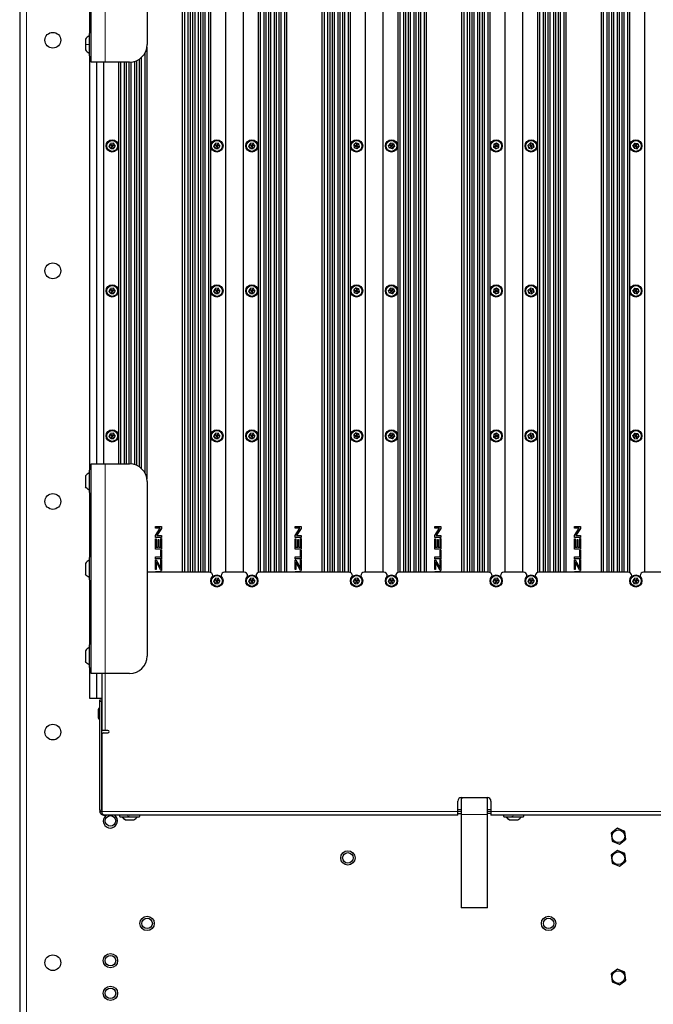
# Paper-space layout 'Blatt3' of a CAD drawing. Header units: millimetres. Extents: x 5 to 418, y 2 to 292.
# Tile 92 of 95: x 297 to 357, y 112 to 206. Entities that reach past the tile are written whole.
import ezdxf

# ---------------------------------------------------------------- set-up
doc = ezdxf.new("R2010")
doc.units = ezdxf.units.MM

psp = doc.layouts.new('Blatt3')

# ---------------------------------------------------------------- linework, layer by layer
at = {"color": 7, "linetype": 'Continuous', "lineweight": 25}
for p, q in [((296.7756, 251.3413), (296.7756, 92.1746)), ((312.2923, 240.5913), (312.2923, 153.6746)), ((313.043, 240.5913), (313.043, 153.6746)), ((313.2756, 240.5913), (313.2756, 153.6746)), ((314.0263, 240.5913), (314.0263, 153.6746)), ((314.259, 240.5913), (314.259, 153.6746)), ((315.0097, 240.5913), (315.0097, 153.6465)), ((316.4423, 240.5913), (316.4423, 153.6746)), ((318.109, 240.5913), (318.109, 153.6746)), ((319.5416, 240.5913), (319.5416, 153.6465)), ((320.2923, 240.5913), (320.2923, 153.6746)), ((320.5249, 240.5913), (320.5249, 153.6746)), ((321.2756, 240.5913), (321.2756, 153.6746)), ((321.5082, 240.5913), (321.5082, 153.6746)), ((322.259, 240.5913), (322.259, 153.6746)), ((325.6256, 240.5913), (325.6256, 153.6746)), ((326.3763, 240.5913), (326.3763, 153.6746)), ((326.609, 240.5913), (326.609, 153.6746)), ((327.3597, 240.5913), (327.3597, 153.6746)), ((327.5923, 240.5913), (327.5923, 153.6746)), ((328.343, 240.5913), (328.343, 153.6465)), ((329.7756, 240.5913), (329.7756, 153.6746)), ((331.4423, 240.5913), (331.4423, 153.6746)), ((332.8749, 240.5913), (332.8749, 153.6465)), ((333.6256, 240.5913), (333.6256, 153.6746)), ((333.8582, 240.5913), (333.8582, 153.6746)), ((334.609, 240.5913), (334.609, 153.6746)), ((334.8416, 240.5913), (334.8416, 153.6746)), ((335.5923, 240.5913), (335.5923, 153.6746)), ((338.959, 240.5913), (338.959, 153.6746)), ((339.7097, 240.5913), (339.7097, 153.6746)), ((339.9423, 240.5913), (339.9423, 153.6746)), ((340.693, 240.5913), (340.693, 153.6746)), ((340.9256, 240.5913), (340.9256, 153.6746)), ((341.6763, 240.5913), (341.6763, 153.6465)), ((343.109, 240.5913), (343.109, 153.6746)), ((344.7756, 240.5913), (344.7756, 153.6746)), ((346.2082, 240.5913), (346.2082, 153.6465)), ((346.959, 240.5913), (346.959, 153.6746)), ((347.1916, 240.5913), (347.1916, 153.6746)), ((347.9423, 240.5913), (347.9423, 153.6746)), ((348.1749, 240.5913), (348.1749, 153.6746)), ((348.9256, 240.5913), (348.9256, 153.6746)), ((352.2923, 240.5913), (352.2923, 153.6746)), ((353.043, 240.5913), (353.043, 153.6746)), ((353.2756, 240.5913), (353.2756, 153.6746)), ((354.0263, 240.5913), (354.0263, 153.6746)), ((354.259, 240.5913), (354.259, 153.6746)), ((355.0097, 240.5913), (355.0097, 153.6465)), ((356.4423, 240.5913), (356.4423, 153.6746)), ((312.501, 240.0913), (312.501, 153.6746)), ((312.8343, 240.0913), (312.8343, 153.6746)), ((313.4843, 240.0913), (313.4843, 153.6746)), ((313.8176, 240.0913), (313.8176, 153.6746)), ((314.4676, 240.0913), (314.4676, 153.6746)), ((314.801, 240.0913), (314.801, 153.6746)), ((319.7503, 240.0913), (319.7503, 153.6746)), ((320.0836, 240.0913), (320.0836, 153.6746)), ((320.7336, 240.0913), (320.7336, 153.6746)), ((321.0669, 240.0913), (321.0669, 153.6746)), ((321.7169, 240.0913), (321.7169, 153.6746)), ((322.0503, 240.0913), (322.0503, 153.6746)), ((325.8343, 240.0913), (325.8343, 153.6746)), ((326.1676, 240.0913), (326.1676, 153.6746)), ((326.8176, 240.0913), (326.8176, 153.6746)), ((327.151, 240.0913), (327.151, 153.6746)), ((327.801, 240.0913), (327.801, 153.6746)), ((328.1343, 240.0913), (328.1343, 153.6746)), ((333.0836, 240.0913), (333.0836, 153.6746)), ((333.4169, 240.0913), (333.4169, 153.6746)), ((334.0669, 240.0913), (334.0669, 153.6746)), ((334.4003, 240.0913), (334.4003, 153.6746)), ((335.0503, 240.0913), (335.0503, 153.6746)), ((335.3836, 240.0913), (335.3836, 153.6746)), ((339.1676, 240.0913), (339.1676, 153.6746)), ((339.501, 240.0913), (339.501, 153.6746)), ((340.151, 240.0913), (340.151, 153.6746)), ((340.4843, 240.0913), (340.4843, 153.6746)), ((341.1343, 240.0913), (341.1343, 153.6746)), ((341.4676, 240.0913), (341.4676, 153.6746)), ((346.4169, 240.0913), (346.4169, 153.6746)), ((346.7503, 240.0913), (346.7503, 153.6746)), ((347.4003, 240.0913), (347.4003, 153.6746)), ((347.7336, 240.0913), (347.7336, 153.6746)), ((348.3836, 240.0913), (348.3836, 153.6746)), ((348.7169, 240.0913), (348.7169, 153.6746)), ((352.501, 240.0913), (352.501, 153.6746)), ((352.8343, 240.0913), (352.8343, 153.6746)), ((353.4843, 240.0913), (353.4843, 153.6746)), ((353.8176, 240.0913), (353.8176, 153.6746)), ((354.4676, 240.0913), (354.4676, 153.6746)), ((354.801, 240.0913), (354.801, 153.6746)), ((303.609, 202.3413), (303.609, 222.3413)), ((308.9423, 220.6746), (308.9423, 204.0079)), ((303.4423, 211.2334), (303.4423, 205.1158)), ((303.409, 205.0413), (303.409, 204.0079)), ((303.059, 204.5213), (303.059, 204.0079)), ((303.059, 204.0079), (303.059, 203.4946)), ((303.409, 204.0079), (303.409, 202.9746)), ((303.4423, 202.9001), (303.4423, 163.4491)), ((308.7169, 203.171), (308.7169, 163.1782)), ((308.9256, 203.7728), (308.9256, 162.5764)), ((304.9423, 202.3413), (303.609, 202.3413)), ((304.109, 202.3413), (304.109, 164.0079)), ((304.7756, 202.3413), (304.7756, 164.0079)), ((307.2756, 202.3413), (304.9423, 202.3413)), ((306.2082, 202.3413), (306.2082, 164.0079)), ((306.4169, 202.3413), (306.4169, 164.0079)), ((306.7503, 202.3413), (306.7503, 164.0079)), ((306.959, 202.3413), (306.959, 164.0079)), ((307.1916, 202.3413), (307.1916, 164.0079)), ((307.4003, 202.3459), (307.4003, 164.0033)), ((307.7336, 202.4054), (307.7336, 163.9438)), ((307.9423, 202.4804), (307.9423, 163.8688)), ((308.1749, 202.6047), (308.1749, 163.7445)), ((308.3836, 202.7629), (308.3836, 163.5863)), ((305.3207, 194.3254), (305.4511, 194.5829)), ((305.7393, 194.5988), (305.4511, 194.5829)), ((305.609, 194.3413), (305.4511, 194.5829)), ((305.7393, 194.5988), (305.609, 194.3413)), ((305.8972, 194.3572), (305.7393, 194.5988)), ((315.3207, 194.3254), (315.4511, 194.5829)), ((315.7393, 194.5988), (315.4511, 194.5829)), ((315.609, 194.3413), (315.4511, 194.5829)), ((315.7393, 194.5988), (315.609, 194.3413)), ((315.8972, 194.3572), (315.7393, 194.5988)), ((318.654, 194.3254), (318.7844, 194.5829)), ((319.0726, 194.5988), (318.7844, 194.5829)), ((318.9423, 194.3413), (318.7844, 194.5829)), ((319.0726, 194.5988), (318.9423, 194.3413)), ((319.2305, 194.3572), (319.0726, 194.5988)), ((328.8903, 194.6252), (328.6704, 194.4382)), ((328.6704, 194.4382), (328.7224, 194.1542)), ((328.6704, 194.4382), (328.9423, 194.3413)), ((328.8903, 194.6252), (329.1622, 194.5283)), ((328.8903, 194.6252), (328.9423, 194.3413)), ((329.1622, 194.5283), (328.9423, 194.3413)), ((329.2142, 194.2444), (329.1622, 194.5283)), ((332.1687, 194.6094), (331.9899, 194.3828)), ((332.4544, 194.5679), (332.1687, 194.6094)), ((332.1687, 194.6094), (332.2756, 194.3413)), ((332.4544, 194.5679), (332.2756, 194.3413)), ((332.4544, 194.5679), (332.5613, 194.2998)), ((342.0389, 194.5065), (342.0141, 194.2189)), ((342.0389, 194.5065), (342.3004, 194.6289)), ((342.2756, 194.3413), (342.0389, 194.5065)), ((342.2756, 194.3413), (342.3004, 194.6289)), ((342.2756, 194.3413), (342.5371, 194.4636)), ((342.3004, 194.6289), (342.5371, 194.4636)), ((342.5123, 194.176), (342.5371, 194.4636)), ((345.331, 194.4193), (345.5376, 194.621)), ((345.8155, 194.5429), (345.5376, 194.621)), ((345.609, 194.3413), (345.5376, 194.621)), ((345.8155, 194.5429), (345.609, 194.3413)), ((345.8869, 194.2632), (345.8155, 194.5429)), ((355.501, 194.609), (355.3231, 194.3816)), ((355.501, 194.609), (355.7868, 194.5686)), ((355.609, 194.3413), (355.501, 194.609)), ((355.609, 194.3413), (355.7868, 194.5686)), ((355.7868, 194.5686), (355.8948, 194.3009)), ((305.609, 194.3413), (305.3207, 194.3254)), ((305.4786, 194.0837), (305.3207, 194.3254)), ((305.609, 194.3413), (305.4786, 194.0837)), ((305.4786, 194.0837), (305.7668, 194.0996)), ((305.8972, 194.3572), (305.609, 194.3413)), ((305.7668, 194.0996), (305.609, 194.3413)), ((305.8972, 194.3572), (305.7668, 194.0996)), ((315.609, 194.3413), (315.3207, 194.3254)), ((315.4786, 194.0837), (315.3207, 194.3254)), ((315.609, 194.3413), (315.4786, 194.0837)), ((315.4786, 194.0837), (315.7668, 194.0996)), ((315.8972, 194.3572), (315.609, 194.3413)), ((315.7668, 194.0996), (315.609, 194.3413)), ((315.8972, 194.3572), (315.7668, 194.0996)), ((318.9423, 194.3413), (318.654, 194.3254)), ((318.8119, 194.0837), (318.654, 194.3254)), ((318.9423, 194.3413), (318.8119, 194.0837)), ((318.8119, 194.0837), (319.1002, 194.0996)), ((319.2305, 194.3572), (318.9423, 194.3413)), ((319.1002, 194.0996), (318.9423, 194.3413)), ((319.2305, 194.3572), (319.1002, 194.0996)), ((328.9423, 194.3413), (328.7224, 194.1542)), ((328.9943, 194.0573), (328.7224, 194.1542)), ((328.9423, 194.3413), (328.9943, 194.0573)), ((328.9423, 194.3413), (329.2142, 194.2444)), ((329.2142, 194.2444), (328.9943, 194.0573)), ((332.0968, 194.1146), (331.9899, 194.3828)), ((332.2756, 194.3413), (331.9899, 194.3828)), ((332.2756, 194.3413), (332.0968, 194.1146)), ((332.3825, 194.0731), (332.0968, 194.1146)), ((332.2756, 194.3413), (332.3825, 194.0731)), ((332.5613, 194.2998), (332.2756, 194.3413)), ((332.3825, 194.0731), (332.5613, 194.2998)), ((342.0141, 194.2189), (342.2756, 194.3413)), ((342.2508, 194.0537), (342.0141, 194.2189)), ((342.2508, 194.0537), (342.2756, 194.3413)), ((342.2508, 194.0537), (342.5123, 194.176)), ((342.5123, 194.176), (342.2756, 194.3413)), ((345.4024, 194.1396), (345.331, 194.4193)), ((345.609, 194.3413), (345.331, 194.4193)), ((345.609, 194.3413), (345.4024, 194.1396)), ((345.4024, 194.1396), (345.6803, 194.0616)), ((345.6803, 194.0616), (345.609, 194.3413)), ((345.8869, 194.2632), (345.609, 194.3413)), ((345.8869, 194.2632), (345.6803, 194.0616)), ((355.4311, 194.1139), (355.3231, 194.3816)), ((355.3231, 194.3816), (355.609, 194.3413)), ((355.4311, 194.1139), (355.609, 194.3413)), ((355.4311, 194.1139), (355.7169, 194.0736)), ((355.7169, 194.0736), (355.609, 194.3413)), ((355.609, 194.3413), (355.8948, 194.3009)), ((355.7169, 194.0736), (355.8948, 194.3009)), ((305.3207, 180.492), (305.4511, 180.7496)), ((305.609, 180.5079), (305.3207, 180.492)), ((305.4786, 180.2504), (305.3207, 180.492)), ((305.7393, 180.7655), (305.4511, 180.7496)), ((305.609, 180.5079), (305.4511, 180.7496)), ((305.609, 180.5079), (305.4786, 180.2504)), ((305.7393, 180.7655), (305.609, 180.5079)), ((305.8972, 180.5238), (305.609, 180.5079)), ((305.7668, 180.2663), (305.609, 180.5079)), ((305.8972, 180.5238), (305.7393, 180.7655)), ((305.8972, 180.5238), (305.7668, 180.2663)), ((315.3207, 180.492), (315.4511, 180.7496)), ((315.609, 180.5079), (315.3207, 180.492)), ((315.4786, 180.2504), (315.3207, 180.492)), ((315.7393, 180.7655), (315.4511, 180.7496)), ((315.609, 180.5079), (315.4511, 180.7496)), ((315.609, 180.5079), (315.4786, 180.2504)), ((315.7393, 180.7655), (315.609, 180.5079)), ((315.8972, 180.5238), (315.609, 180.5079)), ((315.7668, 180.2663), (315.609, 180.5079)), ((315.8972, 180.5238), (315.7393, 180.7655)), ((315.8972, 180.5238), (315.7668, 180.2663)), ((318.654, 180.492), (318.7844, 180.7496)), ((318.9423, 180.5079), (318.654, 180.492)), ((318.8119, 180.2504), (318.654, 180.492)), ((319.0726, 180.7655), (318.7844, 180.7496)), ((318.9423, 180.5079), (318.7844, 180.7496)), ((318.9423, 180.5079), (318.8119, 180.2504)), ((319.0726, 180.7655), (318.9423, 180.5079)), ((319.2305, 180.5238), (318.9423, 180.5079)), ((319.1002, 180.2663), (318.9423, 180.5079)), ((319.2305, 180.5238), (319.0726, 180.7655)), ((319.2305, 180.5238), (319.1002, 180.2663)), ((328.8903, 180.7919), (328.6704, 180.6049)), ((328.6704, 180.6049), (328.7224, 180.3209)), ((328.6704, 180.6049), (328.9423, 180.5079)), ((328.9423, 180.5079), (328.7224, 180.3209)), ((328.8903, 180.7919), (329.1622, 180.695)), ((328.8903, 180.7919), (328.9423, 180.5079)), ((329.1622, 180.695), (328.9423, 180.5079)), ((328.9423, 180.5079), (328.9943, 180.224)), ((328.9423, 180.5079), (329.2142, 180.411)), ((329.2142, 180.411), (328.9943, 180.224)), ((329.2142, 180.411), (329.1622, 180.695)), ((332.1687, 180.7761), (331.9899, 180.5494)), ((332.0968, 180.2813), (331.9899, 180.5494)), ((332.2756, 180.5079), (331.9899, 180.5494)), ((332.2756, 180.5079), (332.0968, 180.2813)), ((332.4544, 180.7346), (332.1687, 180.7761)), ((332.1687, 180.7761), (332.2756, 180.5079)), ((332.4544, 180.7346), (332.2756, 180.5079)), ((332.5613, 180.4664), (332.2756, 180.5079)), ((332.2756, 180.5079), (332.3825, 180.2398)), ((332.3825, 180.2398), (332.5613, 180.4664)), ((332.4544, 180.7346), (332.5613, 180.4664)), ((342.0389, 180.6732), (342.0141, 180.3856)), ((342.0141, 180.3856), (342.2756, 180.5079)), ((342.2508, 180.2203), (342.0141, 180.3856)), ((342.0389, 180.6732), (342.3004, 180.7956)), ((342.2756, 180.5079), (342.0389, 180.6732)), ((342.2508, 180.2203), (342.2756, 180.5079)), ((342.2508, 180.2203), (342.5123, 180.3427)), ((342.2756, 180.5079), (342.3004, 180.7956)), ((342.2756, 180.5079), (342.5371, 180.6303)), ((342.5123, 180.3427), (342.2756, 180.5079)), ((342.3004, 180.7956), (342.5371, 180.6303)), ((342.5123, 180.3427), (342.5371, 180.6303)), ((345.331, 180.586), (345.5376, 180.7877)), ((345.4024, 180.3063), (345.331, 180.586)), ((345.609, 180.5079), (345.331, 180.586)), ((345.609, 180.5079), (345.4024, 180.3063)), ((345.8155, 180.7096), (345.5376, 180.7877)), ((345.609, 180.5079), (345.5376, 180.7877)), ((345.8155, 180.7096), (345.609, 180.5079)), ((345.6803, 180.2282), (345.609, 180.5079)), ((345.8869, 180.4299), (345.609, 180.5079)), ((345.8869, 180.4299), (345.6803, 180.2282)), ((345.8869, 180.4299), (345.8155, 180.7096)), ((355.501, 180.7757), (355.3231, 180.5483)), ((355.4311, 180.2806), (355.3231, 180.5483)), ((355.3231, 180.5483), (355.609, 180.5079)), ((355.4311, 180.2806), (355.609, 180.5079)), ((355.501, 180.7757), (355.7868, 180.7353)), ((355.609, 180.5079), (355.501, 180.7757)), ((355.609, 180.5079), (355.7868, 180.7353)), ((355.7169, 180.2402), (355.609, 180.5079)), ((355.609, 180.5079), (355.8948, 180.4676)), ((355.7169, 180.2402), (355.8948, 180.4676)), ((355.7868, 180.7353), (355.8948, 180.4676)), ((305.4786, 180.2504), (305.7668, 180.2663)), ((315.4786, 180.2504), (315.7668, 180.2663)), ((318.8119, 180.2504), (319.1002, 180.2663)), ((328.9943, 180.224), (328.7224, 180.3209)), ((332.3825, 180.2398), (332.0968, 180.2813)), ((345.4024, 180.3063), (345.6803, 180.2282)), ((355.4311, 180.2806), (355.7169, 180.2402)), ((305.3207, 166.6587), (305.4511, 166.9163)), ((305.609, 166.6746), (305.3207, 166.6587)), ((305.4786, 166.417), (305.3207, 166.6587)), ((305.7393, 166.9322), (305.4511, 166.9163)), ((305.609, 166.6746), (305.4511, 166.9163)), ((305.609, 166.6746), (305.4786, 166.417)), ((305.4786, 166.417), (305.7668, 166.4329)), ((305.7393, 166.9322), (305.609, 166.6746)), ((305.8972, 166.6905), (305.609, 166.6746)), ((305.7668, 166.4329), (305.609, 166.6746)), ((305.8972, 166.6905), (305.7393, 166.9322)), ((305.8972, 166.6905), (305.7668, 166.4329)), ((315.3207, 166.6587), (315.4511, 166.9163)), ((315.609, 166.6746), (315.3207, 166.6587)), ((315.4786, 166.417), (315.3207, 166.6587)), ((315.7393, 166.9322), (315.4511, 166.9163)), ((315.609, 166.6746), (315.4511, 166.9163)), ((315.609, 166.6746), (315.4786, 166.417)), ((315.4786, 166.417), (315.7668, 166.4329)), ((315.7393, 166.9322), (315.609, 166.6746)), ((315.8972, 166.6905), (315.609, 166.6746)), ((315.7668, 166.4329), (315.609, 166.6746)), ((315.8972, 166.6905), (315.7393, 166.9322)), ((315.8972, 166.6905), (315.7668, 166.4329)), ((318.654, 166.6587), (318.7844, 166.9163)), ((318.9423, 166.6746), (318.654, 166.6587)), ((318.8119, 166.417), (318.654, 166.6587)), ((319.0726, 166.9322), (318.7844, 166.9163)), ((318.9423, 166.6746), (318.7844, 166.9163)), ((318.9423, 166.6746), (318.8119, 166.417)), ((318.8119, 166.417), (319.1002, 166.4329)), ((319.0726, 166.9322), (318.9423, 166.6746)), ((319.2305, 166.6905), (318.9423, 166.6746)), ((319.1002, 166.4329), (318.9423, 166.6746)), ((319.2305, 166.6905), (319.0726, 166.9322)), ((319.2305, 166.6905), (319.1002, 166.4329)), ((328.8903, 166.9586), (328.6704, 166.7715)), ((328.6704, 166.7715), (328.7224, 166.4876)), ((328.6704, 166.7715), (328.9423, 166.6746)), ((328.9423, 166.6746), (328.7224, 166.4876)), ((328.9943, 166.3907), (328.7224, 166.4876)), ((328.8903, 166.9586), (329.1622, 166.8616)), ((328.8903, 166.9586), (328.9423, 166.6746)), ((329.1622, 166.8616), (328.9423, 166.6746)), ((328.9423, 166.6746), (328.9943, 166.3907)), ((328.9423, 166.6746), (329.2142, 166.5777)), ((329.2142, 166.5777), (328.9943, 166.3907)), ((329.2142, 166.5777), (329.1622, 166.8616)), ((332.1687, 166.9428), (331.9899, 166.7161)), ((332.0968, 166.448), (331.9899, 166.7161)), ((332.2756, 166.6746), (331.9899, 166.7161)), ((332.2756, 166.6746), (332.0968, 166.448)), ((332.3825, 166.4065), (332.0968, 166.448)), ((332.4544, 166.9013), (332.1687, 166.9428)), ((332.1687, 166.9428), (332.2756, 166.6746)), ((332.4544, 166.9013), (332.2756, 166.6746)), ((332.2756, 166.6746), (332.3825, 166.4065)), ((332.5613, 166.6331), (332.2756, 166.6746)), ((332.3825, 166.4065), (332.5613, 166.6331)), ((332.4544, 166.9013), (332.5613, 166.6331)), ((342.0389, 166.8399), (342.0141, 166.5523)), ((342.0141, 166.5523), (342.2756, 166.6746)), ((342.2508, 166.387), (342.0141, 166.5523)), ((342.0389, 166.8399), (342.3004, 166.9622)), ((342.2756, 166.6746), (342.0389, 166.8399)), ((342.2508, 166.387), (342.2756, 166.6746)), ((342.2508, 166.387), (342.5123, 166.5093)), ((342.2756, 166.6746), (342.3004, 166.9622)), ((342.2756, 166.6746), (342.5371, 166.7969)), ((342.5123, 166.5093), (342.2756, 166.6746)), ((342.3004, 166.9622), (342.5371, 166.7969)), ((342.5123, 166.5093), (342.5371, 166.7969)), ((345.331, 166.7527), (345.5376, 166.9543)), ((345.4024, 166.473), (345.331, 166.7527)), ((345.609, 166.6746), (345.331, 166.7527)), ((345.609, 166.6746), (345.4024, 166.473)), ((345.4024, 166.473), (345.6803, 166.3949)), ((345.8155, 166.8763), (345.5376, 166.9543)), ((345.609, 166.6746), (345.5376, 166.9543)), ((345.8155, 166.8763), (345.609, 166.6746)), ((345.6803, 166.3949), (345.609, 166.6746)), ((345.8869, 166.5966), (345.609, 166.6746)), ((345.8869, 166.5966), (345.6803, 166.3949)), ((345.8869, 166.5966), (345.8155, 166.8763)), ((355.501, 166.9423), (355.3231, 166.715)), ((355.4311, 166.4472), (355.3231, 166.715)), ((355.3231, 166.715), (355.609, 166.6746)), ((355.4311, 166.4472), (355.609, 166.6746)), ((355.4311, 166.4472), (355.7169, 166.4069)), ((355.501, 166.9423), (355.7868, 166.902)), ((355.609, 166.6746), (355.501, 166.9423)), ((355.609, 166.6746), (355.7868, 166.902)), ((355.7169, 166.4069), (355.609, 166.6746)), ((355.609, 166.6746), (355.8948, 166.6342)), ((355.7169, 166.4069), (355.8948, 166.6342)), ((355.7868, 166.902), (355.8948, 166.6342)), ((303.609, 164.0079), (304.9423, 164.0079)), ((303.609, 144.0079), (303.609, 164.0079)), ((304.9423, 164.0079), (307.2756, 164.0079)), ((303.059, 162.8546), (303.059, 161.8279)), ((303.409, 163.3746), (303.409, 161.3079)), ((308.9423, 162.3413), (308.9423, 145.6746)), ((303.4423, 161.2334), (303.4423, 155.1158)), ((309.7467, 158.0489), (310.33, 158.0489)), ((309.7467, 157.8694), (309.7467, 158.0489)), ((310.1933, 157.8694), (309.7467, 157.8694)), ((309.7467, 157.1928), (310.1933, 157.8694)), ((310.33, 157.858), (309.8834, 157.1814)), ((310.33, 158.0489), (310.33, 157.858)), ((323.08, 158.0489), (323.6634, 158.0489)), ((323.08, 157.8694), (323.08, 158.0489)), ((323.5266, 157.8694), (323.08, 157.8694)), ((323.08, 157.1928), (323.5266, 157.8694)), ((323.6634, 157.858), (323.2167, 157.1814)), ((323.6634, 158.0489), (323.6634, 157.858)), ((336.4134, 158.0489), (336.9967, 158.0489)), ((336.4134, 157.8694), (336.4134, 158.0489)), ((336.86, 157.8694), (336.4134, 157.8694)), ((336.4134, 157.1928), (336.86, 157.8694)), ((336.9967, 157.858), (336.5501, 157.1814)), ((336.9967, 158.0489), (336.9967, 157.858)), ((349.7467, 158.0489), (350.33, 158.0489)), ((349.7467, 157.8694), (349.7467, 158.0489)), ((350.1933, 157.8694), (349.7467, 157.8694)), ((349.7467, 157.1928), (350.1933, 157.8694)), ((350.33, 157.858), (349.8834, 157.1814)), ((350.33, 158.0489), (350.33, 157.858)), ((309.7467, 157.0019), (309.7467, 157.1928)), ((310.33, 157.0019), (309.7467, 157.0019)), ((309.8834, 157.1814), (310.33, 157.1814)), ((310.2627, 156.0641), (310.2627, 156.8792)), ((310.2627, 156.8792), (310.33, 156.8792)), ((310.33, 157.1814), (310.33, 157.0019)), ((310.33, 156.8792), (310.33, 155.8846)), ((323.08, 157.0019), (323.08, 157.1928)), ((323.6634, 157.0019), (323.08, 157.0019)), ((323.2167, 157.1814), (323.6634, 157.1814)), ((323.5961, 156.0641), (323.5961, 156.8792)), ((323.5961, 156.8792), (323.6634, 156.8792)), ((323.6634, 157.1814), (323.6634, 157.0019)), ((323.6634, 156.8792), (323.6634, 155.8846)), ((336.4134, 157.0019), (336.4134, 157.1928)), ((336.9967, 157.0019), (336.4134, 157.0019)), ((336.5501, 157.1814), (336.9967, 157.1814)), ((336.9294, 156.0641), (336.9294, 156.8792)), ((336.9294, 156.8792), (336.9967, 156.8792)), ((336.9967, 157.1814), (336.9967, 157.0019)), ((336.9967, 156.8792), (336.9967, 155.8846)), ((349.7467, 157.0019), (349.7467, 157.1928)), ((350.33, 157.0019), (349.7467, 157.0019)), ((349.8834, 157.1814), (350.33, 157.1814)), ((350.2627, 156.0641), (350.2627, 156.8792)), ((350.2627, 156.8792), (350.33, 156.8792)), ((350.33, 157.1814), (350.33, 157.0019)), ((350.33, 156.8792), (350.33, 155.8846)), ((309.7467, 156.8493), (309.814, 156.8493)), ((309.7467, 155.8846), (309.7467, 156.8493)), ((309.814, 156.8493), (309.814, 156.0641)), ((309.814, 156.0641), (309.9935, 156.0641)), ((309.9935, 156.797), (310.0608, 156.797)), ((309.9935, 156.0641), (309.9935, 156.797)), ((310.0608, 156.797), (310.0608, 156.0641)), ((310.0608, 156.0641), (310.2627, 156.0641)), ((323.08, 156.8493), (323.1473, 156.8493)), ((323.08, 155.8846), (323.08, 156.8493)), ((323.1473, 156.8493), (323.1473, 156.0641)), ((323.1473, 156.0641), (323.3268, 156.0641)), ((323.3268, 156.797), (323.3941, 156.797)), ((323.3268, 156.0641), (323.3268, 156.797)), ((323.3941, 156.797), (323.3941, 156.0641)), ((323.3941, 156.0641), (323.5961, 156.0641)), ((336.4134, 156.8493), (336.4807, 156.8493)), ((336.4134, 155.8846), (336.4134, 156.8493)), ((336.4807, 156.8493), (336.4807, 156.0641)), ((336.4807, 156.0641), (336.6602, 156.0641)), ((336.6602, 156.797), (336.7275, 156.797)), ((336.6602, 156.0641), (336.6602, 156.797)), ((336.7275, 156.797), (336.7275, 156.0641)), ((336.7275, 156.0641), (336.9294, 156.0641)), ((349.7467, 156.8493), (349.814, 156.8493)), ((349.7467, 155.8846), (349.7467, 156.8493)), ((349.814, 156.8493), (349.814, 156.0641)), ((349.814, 156.0641), (349.9935, 156.0641)), ((349.9935, 156.797), (350.0608, 156.797)), ((349.9935, 156.0641), (349.9935, 156.797)), ((350.0608, 156.797), (350.0608, 156.0641)), ((350.0608, 156.0641), (350.2627, 156.0641)), ((303.409, 155.0413), (303.409, 152.9746)), ((310.33, 155.8846), (309.7467, 155.8846)), ((309.7467, 155.1337), (310.2627, 155.1337)), ((309.7467, 154.9542), (309.7467, 155.1337)), ((310.2627, 155.1337), (310.2627, 155.7919)), ((310.2627, 155.7919), (310.33, 155.7919)), ((310.33, 155.7919), (310.33, 154.9542)), ((323.6634, 155.8846), (323.08, 155.8846)), ((323.08, 155.1337), (323.5961, 155.1337)), ((323.08, 154.9542), (323.08, 155.1337)), ((323.5961, 155.1337), (323.5961, 155.7919)), ((323.5961, 155.7919), (323.6634, 155.7919)), ((323.6634, 155.7919), (323.6634, 154.9542)), ((336.9967, 155.8846), (336.4134, 155.8846)), ((336.4134, 155.1337), (336.9294, 155.1337)), ((336.4134, 154.9542), (336.4134, 155.1337)), ((336.9294, 155.1337), (336.9294, 155.7919)), ((336.9294, 155.7919), (336.9967, 155.7919)), ((336.9967, 155.7919), (336.9967, 154.9542)), ((350.33, 155.8846), (349.7467, 155.8846)), ((349.7467, 155.1337), (350.2627, 155.1337)), ((349.7467, 154.9542), (349.7467, 155.1337)), ((350.2627, 155.1337), (350.2627, 155.7919)), ((350.2627, 155.7919), (350.33, 155.7919)), ((350.33, 155.7919), (350.33, 154.9542)), ((303.059, 154.5213), (303.059, 153.4946)), ((310.33, 154.9542), (309.7467, 154.9542)), ((309.7467, 154.869), (309.814, 154.869)), ((309.7467, 153.9267), (309.7467, 154.869)), ((309.814, 154.869), (310.2183, 154.1265)), ((309.814, 154.6637), (309.814, 153.9267)), ((310.2599, 153.8444), (309.8883, 154.5271)), ((310.2183, 154.1265), (310.2627, 154.0448)), ((310.2627, 154.0448), (310.2627, 154.8989)), ((310.2627, 154.8989), (310.33, 154.8989)), ((310.33, 154.8989), (310.33, 153.8444)), ((323.6634, 154.9542), (323.08, 154.9542)), ((323.08, 154.869), (323.1473, 154.869)), ((323.08, 153.9267), (323.08, 154.869)), ((323.1473, 154.869), (323.5516, 154.1265)), ((323.1473, 154.6637), (323.1473, 153.9267)), ((323.5932, 153.8444), (323.2217, 154.5271)), ((323.5516, 154.1265), (323.5961, 154.0448)), ((323.5961, 154.0448), (323.5961, 154.8989)), ((323.5961, 154.8989), (323.6634, 154.8989)), ((323.6634, 154.8989), (323.6634, 153.8444)), ((336.9967, 154.9542), (336.4134, 154.9542)), ((336.4134, 154.869), (336.4807, 154.869)), ((336.4134, 153.9267), (336.4134, 154.869)), ((336.4807, 154.869), (336.885, 154.1265)), ((336.4807, 154.6637), (336.4807, 153.9267)), ((336.9266, 153.8444), (336.555, 154.5271)), ((336.885, 154.1265), (336.9294, 154.0448)), ((336.9294, 154.0448), (336.9294, 154.8989)), ((336.9294, 154.8989), (336.9967, 154.8989)), ((336.9967, 154.8989), (336.9967, 153.8444)), ((350.33, 154.9542), (349.7467, 154.9542)), ((349.7467, 154.869), (349.814, 154.869)), ((349.7467, 153.9267), (349.7467, 154.869)), ((349.814, 154.869), (350.2183, 154.1265)), ((349.814, 154.6637), (349.814, 153.9267)), ((350.2599, 153.8444), (349.8883, 154.5271)), ((350.2183, 154.1265), (350.2627, 154.0448)), ((350.2627, 154.0448), (350.2627, 154.8989)), ((350.2627, 154.8989), (350.33, 154.8989)), ((350.33, 154.8989), (350.33, 153.8444)), ((314.8756, 153.6746), (308.9423, 153.6746)), ((309.814, 153.9267), (309.7467, 153.9267)), ((309.7467, 153.6746), (309.7467, 153.7592)), ((309.7467, 153.7592), (310.33, 153.7592)), ((310.33, 153.8444), (310.2599, 153.8444)), ((310.33, 153.7592), (310.33, 153.6746)), ((315.209, 153.3413), (315.209, 153.2659)), ((315.7393, 153.0988), (315.4511, 153.0829)), ((315.7393, 153.0988), (315.609, 152.8413)), ((315.8972, 152.8572), (315.7393, 153.0988)), ((316.009, 153.2659), (316.009, 153.3413)), ((318.209, 153.6746), (316.3423, 153.6746)), ((318.5423, 153.3413), (318.5423, 153.2659)), ((319.0726, 153.0988), (318.7844, 153.0829)), ((319.0726, 153.0988), (318.9423, 152.8413)), ((319.2305, 152.8572), (319.0726, 153.0988)), ((319.3423, 153.2659), (319.3423, 153.3413)), ((328.209, 153.6746), (319.6756, 153.6746)), ((323.1473, 153.9267), (323.08, 153.9267)), ((323.08, 153.6746), (323.08, 153.7592)), ((323.08, 153.7592), (323.6634, 153.7592)), ((323.6634, 153.8444), (323.5932, 153.8444)), ((323.6634, 153.7592), (323.6634, 153.6746)), ((328.5423, 153.3413), (328.5423, 153.2659)), ((329.0726, 153.0988), (328.7844, 153.0829)), ((329.0726, 153.0988), (328.9423, 152.8413)), ((329.2305, 152.8572), (329.0726, 153.0988)), ((329.3423, 153.2659), (329.3423, 153.3413)), ((331.5423, 153.6746), (329.6756, 153.6746)), ((331.8756, 153.3413), (331.8756, 153.2659)), ((332.406, 153.0988), (332.1177, 153.0829)), ((332.406, 153.0988), (332.2756, 152.8413)), ((332.5639, 152.8572), (332.406, 153.0988)), ((332.6756, 153.2659), (332.6756, 153.3413)), ((341.5423, 153.6746), (333.009, 153.6746)), ((336.4807, 153.9267), (336.4134, 153.9267)), ((336.4134, 153.6746), (336.4134, 153.7592)), ((336.4134, 153.7592), (336.9967, 153.7592)), ((336.9967, 153.8444), (336.9266, 153.8444)), ((336.9967, 153.7592), (336.9967, 153.6746)), ((341.8756, 153.3413), (341.8756, 153.2659)), ((342.406, 153.0988), (342.1177, 153.0829)), ((342.406, 153.0988), (342.2756, 152.8413)), ((342.5639, 152.8572), (342.406, 153.0988)), ((342.6756, 153.2659), (342.6756, 153.3413)), ((344.8756, 153.6746), (343.009, 153.6746)), ((345.209, 153.3413), (345.209, 153.2659)), ((345.7393, 153.0988), (345.4511, 153.0829)), ((345.7393, 153.0988), (345.609, 152.8413)), ((345.8972, 152.8572), (345.7393, 153.0988)), ((346.009, 153.2659), (346.009, 153.3413)), ((354.8756, 153.6746), (346.3423, 153.6746)), ((349.814, 153.9267), (349.7467, 153.9267)), ((349.7467, 153.6746), (349.7467, 153.7592)), ((349.7467, 153.7592), (350.33, 153.7592)), ((350.33, 153.8444), (350.2599, 153.8444)), ((350.33, 153.7592), (350.33, 153.6746)), ((355.209, 153.3413), (355.209, 153.2659)), ((355.7393, 153.0988), (355.4511, 153.0829)), ((355.7393, 153.0988), (355.609, 152.8413)), ((355.8972, 152.8572), (355.7393, 153.0988)), ((356.009, 153.2659), (356.009, 153.3413)), ((358.209, 153.6746), (356.3423, 153.6746)), ((303.4423, 152.9001), (303.4423, 146.7825)), ((315.3207, 152.8254), (315.4511, 153.0829)), ((315.609, 152.8413), (315.3207, 152.8254)), ((315.4786, 152.5837), (315.3207, 152.8254)), ((315.609, 152.8413), (315.4511, 153.0829)), ((315.609, 152.8413), (315.4786, 152.5837)), ((315.4786, 152.5837), (315.7668, 152.5996)), ((315.8972, 152.8572), (315.609, 152.8413)), ((315.7668, 152.5996), (315.609, 152.8413)), ((315.8972, 152.8572), (315.7668, 152.5996)), ((318.654, 152.8254), (318.7844, 153.0829)), ((318.9423, 152.8413), (318.654, 152.8254)), ((318.8119, 152.5837), (318.654, 152.8254)), ((318.9423, 152.8413), (318.7844, 153.0829)), ((318.9423, 152.8413), (318.8119, 152.5837)), ((318.8119, 152.5837), (319.1002, 152.5996)), ((319.2305, 152.8572), (318.9423, 152.8413)), ((319.1002, 152.5996), (318.9423, 152.8413)), ((319.2305, 152.8572), (319.1002, 152.5996)), ((328.654, 152.8254), (328.7844, 153.0829)), ((328.9423, 152.8413), (328.654, 152.8254)), ((328.8119, 152.5837), (328.654, 152.8254)), ((328.9423, 152.8413), (328.7844, 153.0829)), ((328.9423, 152.8413), (328.8119, 152.5837)), ((328.8119, 152.5837), (329.1002, 152.5996)), ((329.2305, 152.8572), (328.9423, 152.8413)), ((329.1002, 152.5996), (328.9423, 152.8413)), ((329.2305, 152.8572), (329.1002, 152.5996)), ((331.9874, 152.8254), (332.1177, 153.0829)), ((332.2756, 152.8413), (331.9874, 152.8254)), ((332.1453, 152.5837), (331.9874, 152.8254)), ((332.2756, 152.8413), (332.1177, 153.0829)), ((332.2756, 152.8413), (332.1453, 152.5837)), ((332.1453, 152.5837), (332.4335, 152.5996)), ((332.5639, 152.8572), (332.2756, 152.8413)), ((332.4335, 152.5996), (332.2756, 152.8413)), ((332.5639, 152.8572), (332.4335, 152.5996)), ((341.9874, 152.8254), (342.1177, 153.0829)), ((342.2756, 152.8413), (341.9874, 152.8254)), ((342.1453, 152.5837), (341.9874, 152.8254)), ((342.2756, 152.8413), (342.1177, 153.0829)), ((342.2756, 152.8413), (342.1453, 152.5837)), ((342.1453, 152.5837), (342.4335, 152.5996)), ((342.5639, 152.8572), (342.2756, 152.8413)), ((342.4335, 152.5996), (342.2756, 152.8413)), ((342.5639, 152.8572), (342.4335, 152.5996)), ((345.3207, 152.8254), (345.4511, 153.0829)), ((345.609, 152.8413), (345.3207, 152.8254)), ((345.4786, 152.5837), (345.3207, 152.8254)), ((345.609, 152.8413), (345.4511, 153.0829)), ((345.609, 152.8413), (345.4786, 152.5837)), ((345.4786, 152.5837), (345.7668, 152.5996)), ((345.8972, 152.8572), (345.609, 152.8413)), ((345.7668, 152.5996), (345.609, 152.8413)), ((345.8972, 152.8572), (345.7668, 152.5996)), ((355.3207, 152.8254), (355.4511, 153.0829)), ((355.609, 152.8413), (355.3207, 152.8254)), ((355.4786, 152.5837), (355.3207, 152.8254)), ((355.609, 152.8413), (355.4511, 153.0829)), ((355.609, 152.8413), (355.4786, 152.5837)), ((355.4786, 152.5837), (355.7668, 152.5996)), ((355.8972, 152.8572), (355.609, 152.8413)), ((355.7668, 152.5996), (355.609, 152.8413)), ((355.8972, 152.8572), (355.7668, 152.5996)), ((303.409, 146.7079), (303.409, 144.6413)), ((303.059, 146.1879), (303.059, 145.1613)), ((303.4423, 144.5667), (303.4423, 141.6746)), ((304.9423, 144.0079), (303.609, 144.0079)), ((304.109, 144.0079), (304.109, 141.6746)), ((304.609, 144.0079), (304.609, 138.5913)), ((307.2756, 144.0079), (304.9423, 144.0079)), ((303.4423, 141.6746), (304.109, 141.6746)), ((304.109, 141.6746), (304.609, 141.6746)), ((304.4421, 141.5079), (304.6088, 141.5079)), ((304.4421, 141.3413), (304.4421, 141.5079)), ((304.4421, 130.9746), (304.4421, 141.3413)), ((304.6088, 141.5079), (304.6088, 141.3413)), ((304.6088, 130.9746), (304.6088, 141.3413)), ((304.2921, 139.7413), (304.2921, 140.6079)), ((304.4421, 140.6913), (304.3755, 140.6913)), ((304.609, 140.4413), (304.6088, 140.4413)), ((304.3755, 139.6579), (304.4421, 139.6579)), ((304.6088, 139.9079), (304.609, 139.9079)), ((304.9423, 138.5913), (304.609, 138.5913)), ((304.609, 138.1746), (304.609, 130.8413)), ((304.7756, 138.3413), (305.1923, 138.3413)), ((305.1923, 138.5913), (304.9423, 138.5913)), ((338.609, 130.8413), (338.609, 131.8413)), ((338.9423, 132.1746), (338.9423, 131.9891)), ((338.9423, 132.1746), (341.4423, 132.1746)), ((338.9423, 131.9891), (338.9423, 130.564)), ((341.4423, 131.9891), (341.4423, 132.1746)), ((341.4423, 130.564), (341.4423, 131.9891)), ((341.7756, 131.8413), (341.7756, 130.8413)), ((304.4421, 130.8433), (304.6088, 130.8433)), ((304.4421, 130.8433), (304.4421, 130.8413)), ((304.4421, 130.8413), (304.6088, 130.8413)), ((304.6088, 130.8433), (304.6088, 130.8413)), ((338.609, 130.8746), (338.9423, 130.8746)), ((338.609, 130.5079), (338.609, 130.8413)), ((338.609, 130.6746), (338.9423, 130.6746)), ((338.9423, 130.564), (338.9423, 121.6746)), ((341.4423, 130.8746), (341.7756, 130.8746)), ((341.7756, 130.6746), (341.4423, 130.6746)), ((341.4423, 121.6746), (341.4423, 130.564)), ((341.7756, 130.8413), (341.7756, 130.5079)), ((304.7755, 130.5079), (304.8588, 130.5079)), ((338.609, 130.5079), (304.8588, 130.5079)), ((304.9965, 130.4758), (305.0368, 130.5079)), ((306.3756, 130.3413), (306.4443, 130.3413)), ((306.4443, 130.3413), (308.1756, 130.3413)), ((306.8632, 130.0496), (306.8946, 130.0496)), ((306.8946, 130.0496), (307.6881, 130.0496)), ((373.4423, 130.5079), (341.7756, 130.5079)), ((343.0423, 130.3413), (343.1109, 130.3413)), ((343.1109, 130.3413), (344.8423, 130.3413)), ((343.5299, 130.0496), (343.5612, 130.0496)), ((343.5612, 130.0496), (344.3548, 130.0496)), ((353.8434, 129.245), (353.2401, 128.7825)), ((353.2401, 128.7825), (353.339, 128.0287)), ((354.5456, 128.9538), (353.8434, 129.245)), ((354.6445, 128.2001), (354.5456, 128.9538)), ((353.339, 128.0287), (354.0412, 127.7376)), ((354.0412, 127.7376), (354.6445, 128.2001)), ((353.8434, 127.145), (353.2401, 126.6825)), ((354.5456, 126.8538), (353.8434, 127.145)), ((354.6445, 126.1001), (354.5456, 126.8538)), ((353.2401, 126.6825), (353.339, 125.9287)), ((353.339, 125.9287), (354.0412, 125.6376)), ((354.0412, 125.6376), (354.6445, 126.1001)), ((341.4423, 121.6746), (338.9423, 121.6746)), ((353.8434, 115.8117), (353.2401, 115.3491)), ((354.5456, 115.5205), (353.8434, 115.8117)), ((353.2401, 115.3491), (353.339, 114.5954)), ((353.339, 114.5954), (354.0412, 114.3042)), ((354.0412, 114.3042), (354.6445, 114.7668)), ((354.6445, 114.7668), (354.5456, 115.5205))]:
    psp.add_line(p, q, dxfattribs=at)
at = {"color": 7, "linetype": 'Continuous', "lineweight": 18}
for p, q in [((297.4423, 251.3413), (297.4423, 92.1746)), ((304.9423, 202.3413), (304.9423, 222.3413)), ((304.9423, 144.0079), (304.9423, 164.0079)), ((304.9423, 144.0079), (304.9423, 138.5913)), ((304.6088, 141.3413), (304.4421, 141.3413)), ((304.3755, 139.6579), (304.3755, 140.6913)), ((304.4421, 130.9746), (304.6088, 130.9746)), ((338.609, 130.8413), (304.609, 130.8413)), ((304.6976, 130.5172), (304.7155, 130.5915)), ((338.9423, 131.0413), (338.609, 131.0413)), ((341.4423, 130.564), (338.9423, 130.564)), ((341.7756, 131.0413), (341.4423, 131.0413)), ((373.4423, 130.8413), (341.7756, 130.8413))]:
    psp.add_line(p, q, dxfattribs=at)
at = {"color": 7, "linetype": 'Continuous', "lineweight": 25, "flags": 128}
for points in [[(309.8883, 154.5271), (309.8467, 154.6036), (309.814, 154.6637)], [(323.2217, 154.5271), (323.18, 154.6036), (323.1473, 154.6637)], [(336.555, 154.5271), (336.5134, 154.6036), (336.4807, 154.6637)], [(349.8883, 154.5271), (349.8467, 154.6036), (349.814, 154.6637)]]:
    psp.add_lwpolyline(points, dxfattribs=at)
at = {"color": 7, "linetype": 'Continuous', "lineweight": 25}
for centre, radius in [((299.9423, 204.4246), 0.75), ((305.609, 194.3413), 0.5833), ((305.609, 194.3413), 0.5167), ((315.609, 194.3413), 0.5833), ((315.609, 194.3413), 0.5167), ((318.9423, 194.3413), 0.5833), ((318.9423, 194.3413), 0.5167), ((328.9423, 194.3413), 0.5833), ((328.9423, 194.3413), 0.5167), ((332.2756, 194.3413), 0.5833), ((332.2756, 194.3413), 0.5167), ((342.2756, 194.3413), 0.5833), ((342.2756, 194.3413), 0.5167), ((345.609, 194.3413), 0.5833), ((345.609, 194.3413), 0.5167), ((355.609, 194.3413), 0.5833), ((355.609, 194.3413), 0.5167), ((299.9423, 182.4246), 0.75), ((305.609, 180.5079), 0.5833), ((305.609, 180.5079), 0.5167), ((315.609, 180.5079), 0.5833), ((315.609, 180.5079), 0.5167), ((318.9423, 180.5079), 0.5833), ((318.9423, 180.5079), 0.5167), ((328.9423, 180.5079), 0.5833), ((328.9423, 180.5079), 0.5167), ((332.2756, 180.5079), 0.5833), ((332.2756, 180.5079), 0.5167), ((342.2756, 180.5079), 0.5833), ((342.2756, 180.5079), 0.5167), ((345.609, 180.5079), 0.5833), ((345.609, 180.5079), 0.5167), ((355.609, 180.5079), 0.5833), ((355.609, 180.5079), 0.5167), ((305.609, 166.6746), 0.5833), ((305.609, 166.6746), 0.5167), ((315.609, 166.6746), 0.5833), ((315.609, 166.6746), 0.5167), ((318.9423, 166.6746), 0.5833), ((318.9423, 166.6746), 0.5167), ((328.9423, 166.6746), 0.5833), ((328.9423, 166.6746), 0.5167), ((332.2756, 166.6746), 0.5833), ((332.2756, 166.6746), 0.5167), ((342.2756, 166.6746), 0.5833), ((342.2756, 166.6746), 0.5167), ((345.609, 166.6746), 0.5833), ((345.609, 166.6746), 0.5167), ((355.609, 166.6746), 0.5833), ((355.609, 166.6746), 0.5167), ((299.9423, 160.4246), 0.75), ((315.609, 152.8413), 0.5833), ((315.609, 152.8413), 0.5167), ((318.9423, 152.8413), 0.5833), ((318.9423, 152.8413), 0.5167), ((328.9423, 152.8413), 0.5833), ((328.9423, 152.8413), 0.5167), ((332.2756, 152.8413), 0.5833), ((332.2756, 152.8413), 0.5167), ((342.2756, 152.8413), 0.5833), ((342.2756, 152.8413), 0.5167), ((345.609, 152.8413), 0.5833), ((345.609, 152.8413), 0.5167), ((355.609, 152.8413), 0.5833), ((355.609, 152.8413), 0.5167), ((299.9423, 138.4246), 0.75), ((305.4423, 129.9579), 0.5), ((353.9423, 128.4913), 0.6), ((328.109, 126.4246), 0.6833), ((328.109, 126.4246), 0.5), ((353.9423, 126.3913), 0.6), ((308.9423, 120.1746), 0.6833), ((308.9423, 120.1746), 0.5), ((347.2756, 120.1746), 0.6833), ((347.2756, 120.1746), 0.5), ((299.9423, 116.4246), 0.75), ((305.4423, 116.6246), 0.6833), ((305.4423, 116.6246), 0.5), ((353.9423, 115.0579), 0.6), ((305.4423, 113.5079), 0.6833), ((305.4423, 113.5079), 0.5)]:
    psp.add_circle(centre, radius, dxfattribs=at)
for centre, radius, start, end in [((303.509, 205.0413), 0.1, 0, 180), ((307.2756, 204.0079), 1.6667, 270, 360), ((303.509, 202.9746), 0.1, 180, 0), ((303.509, 163.3746), 0.1, 0, 180), ((307.2756, 162.3413), 1.6667, 360, 90), ((303.509, 161.3079), 0.1, 180, 0), ((303.509, 155.0413), 0.1, 0, 180), ((314.8756, 153.3413), 0.3333, 0, 90), ((316.3423, 153.3413), 0.3333, 90, 180), ((318.209, 153.3413), 0.3333, 0, 90), ((319.6756, 153.3413), 0.3333, 90, 180), ((328.209, 153.3413), 0.3333, 0, 90), ((329.6756, 153.3413), 0.3333, 90, 180), ((331.5423, 153.3413), 0.3333, 0, 90), ((333.009, 153.3413), 0.3333, 90, 180), ((341.5423, 153.3413), 0.3333, 0, 90), ((343.009, 153.3413), 0.3333, 90, 180), ((344.8756, 153.3413), 0.3333, 0, 90), ((346.3423, 153.3413), 0.3333, 90, 180), ((354.8756, 153.3413), 0.3333, 0, 90), ((356.3423, 153.3413), 0.3333, 90, 180), ((303.509, 152.9746), 0.1, 180, 0), ((303.509, 146.7079), 0.1, 0, 180), ((307.2756, 145.6746), 1.6667, 270, 360), ((303.509, 144.6413), 0.1, 180, 0), ((304.3755, 140.6079), 0.0833, 90, 180), ((304.3755, 139.7413), 0.0833, 180, 270), ((304.7756, 138.1746), 0.1667, 90, 180), ((305.1923, 138.4663), 0.125, 270, 90), ((338.9423, 131.8413), 0.3333, 90, 180), ((341.4423, 131.8413), 0.3333, 0, 90), ((305.4423, 129.9579), 0.6833, 130.724289, 53.598479), ((306.3756, 130.4246), 0.0833, 90, 270), ((308.1756, 130.4246), 0.0833, 270, 90), ((343.0423, 130.4246), 0.0833, 90, 270), ((344.8423, 130.4246), 0.0833, 270, 90)]:
    psp.add_arc(centre, radius, start, end, dxfattribs=at)
at = {"color": 7, "linetype": 'Continuous', "lineweight": 18}
for centre, start, end in [((339.1971, 131.9531), 120.590983, 171.958516), ((341.1874, 131.9531), 8.041484, 59.409017)]:
    psp.add_arc(centre, 0.2574, start, end, dxfattribs=at)
at = {"color": 7, "linetype": 'Continuous', "lineweight": 25}
for points in [[(303.409, 204.8413), (303.3412, 204.7982), (303.2058, 204.7121), (303.1079, 204.5849), (303.059, 204.5213)], [(303.059, 203.4946), (303.1079, 203.431), (303.2058, 203.3038), (303.3412, 203.2177), (303.409, 203.1746)], [(303.409, 163.1746), (303.3412, 163.1315), (303.2058, 163.0454), (303.1079, 162.9182), (303.059, 162.8546)], [(303.409, 161.5079), (303.3412, 161.551), (303.2058, 161.6372), (303.1079, 161.7643), (303.059, 161.8279)], [(303.409, 154.8413), (303.3412, 154.7982), (303.2058, 154.7121), (303.1079, 154.5849), (303.059, 154.5213)], [(303.409, 153.1746), (303.3412, 153.2177), (303.2058, 153.3038), (303.1079, 153.431), (303.059, 153.4946)], [(303.409, 146.5079), (303.3412, 146.4649), (303.2058, 146.3787), (303.1079, 146.2515), (303.059, 146.1879)], [(303.409, 144.8413), (303.3412, 144.8843), (303.2058, 144.9705), (303.1079, 145.0977), (303.059, 145.1613)]]:
    psp.add_open_spline(points, degree=3, dxfattribs=at)
at = {"color": 7, "linetype": 'Continuous', "lineweight": 18}
for points in [[(303.409, 204.0079), (303.3412, 204.0079), (303.2058, 204.0079), (303.1079, 204.0079), (303.059, 204.0079)], [(306.5982, 130.3413), (306.6399, 130.2835), (306.7232, 130.1679), (306.8375, 130.089), (306.8946, 130.0496)], [(343.2649, 130.3413), (343.3066, 130.2835), (343.3899, 130.1679), (343.5041, 130.089), (343.5612, 130.0496)]]:
    psp.add_open_spline(points, degree=3, dxfattribs=at)
at = {"color": 7, "linetype": 'Continuous', "lineweight": 25}
for points, knots in [([(304.4421, 130.9746), (304.4421, 130.9504), (304.4421, 130.9056), (304.4421, 130.8629), (304.4421, 130.8433)], [0, 0, 0, 0, 0.5418944, 1, 1, 1, 1]), ([(304.6976, 130.5172), (304.6624, 130.5293), (304.5918, 130.5537), (304.5093, 130.6315), (304.4529, 130.7299), (304.4457, 130.8042), (304.4421, 130.8413)], [0, 0, 0, 0, 0.249999, 0.4999993, 0.7499997, 1, 1, 1, 1]), ([(304.609, 130.8413), (304.6099, 130.8123), (304.612, 130.7533), (304.6247, 130.7014), (304.6312, 130.675)], [0, 0, 0, 0, 0.4904301, 1, 1, 1, 1]), ([(304.6312, 130.675), (304.6651, 130.6378), (304.7328, 130.5635), (304.8005, 130.5326), (304.8344, 130.5172)], [0, 0, 0, 0, 0.4999997, 1, 1, 1, 1]), ([(304.7755, 130.5079), (304.7609, 130.5085), (304.7327, 130.5095), (304.7091, 130.5147), (304.6976, 130.5172)], [0, 0, 0, 0, 0.5159609, 1, 1, 1, 1]), ([(304.8344, 130.5172), (304.8414, 130.5147), (304.8558, 130.5095), (304.8578, 130.5085), (304.8588, 130.5079)], [0, 0, 0, 0, 0.4840391, 1, 1, 1, 1]), ([(306.5424, 130.3413), (306.5875, 130.2835), (306.6777, 130.1679), (306.8014, 130.089), (306.8632, 130.0496)], [0, 0, 0, 0, 0.5, 1, 1, 1, 1]), ([(307.2215, 130.3698), (307.2163, 130.3659), (307.206, 130.3581), (307.1834, 130.3489), (307.1577, 130.3428), (307.1316, 130.3405), (307.1089, 130.3427), (307.0932, 130.3488), (307.085, 130.3581), (307.0861, 130.3659), (307.0867, 130.3698)], [0, 0, 0, 0, 0.1252217, 0.2494831, 0.3743256, 0.4990628, 0.6238964, 0.749388, 0.8744406, 1, 1, 1, 1]), ([(307.688, 130.0496), (307.7499, 130.089), (307.8735, 130.1679), (307.9637, 130.2835), (308.0088, 130.3413)], [0, 0, 0, 0, 0.5, 1, 1, 1, 1]), ([(343.2091, 130.3413), (343.2542, 130.2835), (343.3444, 130.1679), (343.468, 130.089), (343.5299, 130.0496)], [0, 0, 0, 0, 0.5, 1, 1, 1, 1]), ([(343.8881, 130.3698), (343.883, 130.3659), (343.8726, 130.3581), (343.85, 130.3489), (343.8244, 130.3428), (343.7982, 130.3405), (343.7756, 130.3427), (343.7598, 130.3488), (343.7517, 130.3581), (343.7528, 130.3659), (343.7533, 130.3698)], [0, 0, 0, 0, 0.1252217, 0.2494831, 0.3743256, 0.4990628, 0.6238964, 0.749388, 0.8744406, 1, 1, 1, 1]), ([(344.3547, 130.0496), (344.4165, 130.089), (344.5402, 130.1679), (344.6304, 130.2835), (344.6755, 130.3413)], [0, 0, 0, 0, 0.5, 1, 1, 1, 1])]:
    psp.add_open_spline(points, degree=3, knots=knots, dxfattribs=at)

doc.saveas('drawing.dxf')
